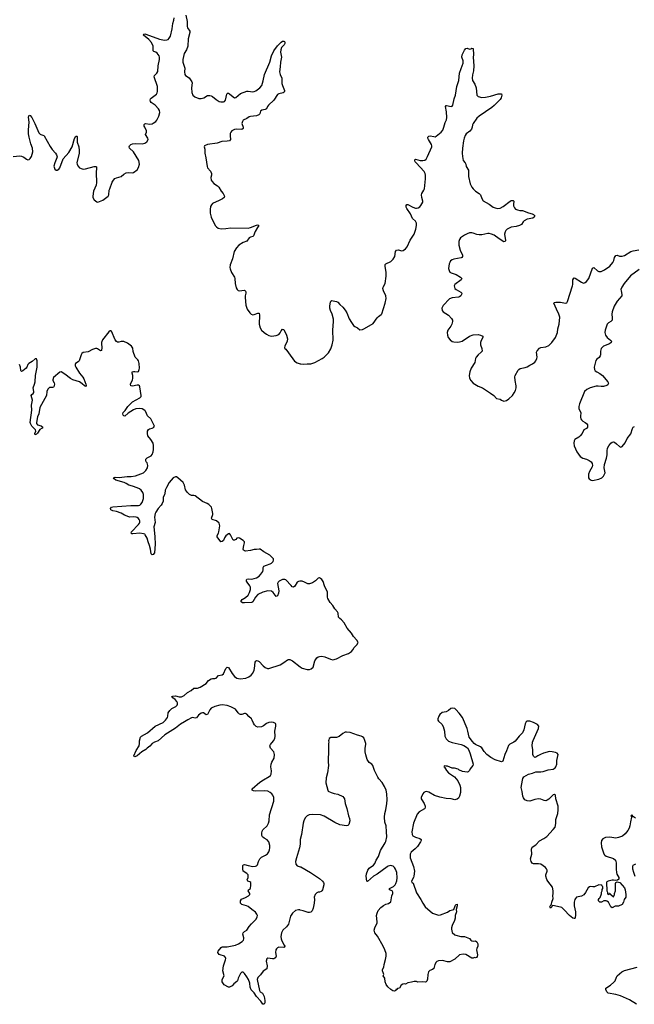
# Model space of a CAD drawing. Header units: inches. Extents: x 1933542 to 2138349, y 524876 to 666658.
# Tile 26 of 81: x 1985438 to 1995429, y 591707 to 607719. Entities that reach past the tile are written whole.
import ezdxf

# ---------------------------------------------------------------- set-up
doc = ezdxf.new("R2010")
doc.units = ezdxf.units.IN
doc.header["$MEASUREMENT"] = 0
for name, color, linetype in [('B9589', 7, 'Continuous'), ('B9599', 7, 'Continuous'), ('B9680', 7, 'Continuous'), ('B9690', 7, 'Continuous')]:
    doc.layers.add(name, color=color, linetype=linetype)

msp = doc.modelspace()

# ---------------------------------------------------------------- linework, layer by layer
at = {"layer": 'B9589', "color": 6, "elevation": 300}
for points in [[(1987791, 600000), (1987772, 599950), (1987768, 599890), (1987757, 599850), (1987738, 599822), (1987690, 599771), (1987649, 599710), (1987641, 599690), (1987629, 599630), (1987640, 599540), (1987619, 599470), (1987627, 599370), (1987637, 599310), (1987642, 599190), (1987627, 599050), (1987610, 599024), (1987590, 599018), (1987574, 599034), (1987564, 599110), (1987551, 599170), (1987528, 599228), (1987511, 599290), (1987480, 599340), (1987470, 599350), (1987450, 599358), (1987390, 599368), (1987277, 599357), (1987260, 599360), (1987248, 599368), (1987255, 599390), (1987370, 599507), (1987386, 599530), (1987391, 599550), (1987390, 599570), (1987382, 599590), (1987370, 599605), (1987350, 599621), (1987330, 599630), (1987290, 599634), (1987230, 599629), (1987210, 599633), (1987143, 599663), (1987090, 599694), (1987010, 599719), (1986951, 599731), (1986922, 599750), (1986917, 599770), (1986931, 599790), (1986950, 599799), (1987244, 599816), (1987370, 599818), (1987390, 599826), (1987410, 599842), (1987430, 599870), (1987450, 599930), (1987451, 599990), (1987449, 600000)], [(1990000, 598589), (1989990, 598590), (1989970, 598584), (1989950, 598570), (1989912, 598508), (1989890, 598493), (1989870, 598498), (1989850, 598516), (1989767, 598607), (1989750, 598617), (1989710, 598615), (1989657, 598590), (1989639, 598570), (1989631, 598550), (1989653, 598430), (1989648, 598392), (1989630, 598347), (1989610, 598337), (1989561, 598401), (1989530, 598426), (1989470, 598431), (1989390, 598410), (1989310, 598369), (1989273, 598330), (1989230, 598251), (1989210, 598239), (1989093, 598233), (1989058, 598238), (1989038, 598250), (1989040, 598270), (1989056, 598290), (1989110, 598322), (1989150, 598361), (1989175, 598405), (1989189, 598450), (1989188, 598488), (1989181, 598510), (1989135, 598570), (1989126, 598590), (1989124, 598610), (1989130, 598620), (1989150, 598624), (1989210, 598623), (1989248, 598630), (1989290, 598643), (1989332, 598668), (1989360, 598700), (1989393, 598747), (1989398, 598770), (1989397, 598810), (1989405, 598830), (1989448, 598850), (1989510, 598868), (1989530, 598879), (1989560, 598910), (1989566, 598930), (1989562, 598950), (1989502, 599010), (1989406, 599066), (1989350, 599106), (1989330, 599109), (1989290, 599101), (1989250, 599105), (1989190, 599088), (1989110, 599076), (1989090, 599080), (1989078, 599090), (1989070, 599110), (1989080, 599170), (1989093, 599210), (1989090, 599230), (1989070, 599251), (1989010, 599286), (1988990, 599292), (1988970, 599285), (1988950, 599264), (1988930, 599253), (1988910, 599256), (1988895, 599275), (1988864, 599344), (1988850, 599364), (1988830, 599358), (1988790, 599324), (1988770, 599294), (1988749, 599250), (1988730, 599233), (1988709, 599230), (1988650, 599310), (1988647, 599330), (1988670, 599370), (1988676, 599390), (1988690, 599490), (1988689, 599510), (1988680, 599530), (1988637, 599570), (1988569, 599589), (1988554, 599610), (1988578, 599670), (1988578, 599690), (1988563, 599770), (1988554, 599790), (1988513, 599833), (1988485, 599850), (1988410, 599881), (1988290, 599975), (1988270, 599982), (1988230, 599983), (1988210, 599993), (1988201, 600000)], [(1990000, 593239), (1989990, 593241), (1989970, 593241), (1989923, 593230), (1989872, 593188), (1989841, 593139), (1989809, 593010), (1989776, 592964), (1989715, 592910), (1989692, 592868), (1989684, 592810), (1989687, 592770), (1989698, 592738), (1989739, 592670), (1989747, 592650), (1989743, 592637), (1989730, 592630), (1989650, 592634), (1989630, 592626), (1989614, 592610), (1989603, 592590), (1989599, 592550), (1989608, 592490), (1989595, 592465), (1989585, 592455), (1989570, 592447), (1989550, 592445), (1989470, 592456), (1989454, 592446), (1989445, 592410), (1989460, 592330), (1989455, 592285), (1989396, 592244), (1989354, 592186), (1989310, 592143), (1989299, 592110), (1989335, 591930), (1989350, 591911), (1989388, 591888), (1989410, 591831), (1989423, 591770), (1989421, 591730), (1989411, 591709), (1989390, 591709), (1989360, 591760), (1989290, 591836), (1989251, 591891), (1989203, 591943), (1989186, 591986), (1989179, 592050), (1989156, 592110), (1989130, 592155), (1989090, 592209), (1989070, 592229), (1989050, 592229), (1989030, 592209), (1988991, 592130), (1988979, 592090), (1988970, 592075), (1988918, 592042), (1988890, 592009), (1988850, 591988), (1988832, 591988), (1988763, 592023), (1988729, 592070), (1988729, 592109), (1988761, 592170), (1988743, 592250), (1988749, 592331), (1988786, 592430), (1988789, 592450), (1988785, 592470), (1988767, 592487), (1988695, 592510), (1988679, 592519), (1988659, 592550), (1988664, 592570), (1988712, 592628), (1988730, 592641), (1988810, 592642), (1988949, 592670), (1988996, 592690), (1989054, 592726), (1989076, 592750), (1989081, 592770), (1989081, 592790), (1989067, 592850), (1989072, 592870), (1989090, 592888), (1989130, 592914), (1989168, 592972), (1989205, 593015), (1989282, 593090), (1989301, 593130), (1989304, 593150), (1989295, 593175), (1989270, 593203), (1989213, 593250), (1989150, 593296), (1989127, 593307), (1989050, 593328), (1989028, 593350), (1989025, 593370), (1989027, 593390), (1989045, 593415), (1989110, 593442), (1989159, 593470), (1989181, 593490), (1989178, 593510), (1989155, 593550), (1989156, 593564), (1989159, 593570), (1989192, 593590), (1989197, 593643), (1989194, 593690), (1989180, 593700), (1989149, 593710), (1989135, 593730), (1989151, 593770), (1989150, 593810), (1989130, 593836), (1989073, 593873), (1989065, 593910), (1989063, 593957), (1989070, 593977), (1989090, 593979), (1989150, 593962), (1989228, 593948), (1989270, 593952), (1989290, 593961), (1989303, 593977), (1989318, 594030), (1989341, 594070), (1989370, 594098), (1989432, 594130), (1989466, 594154), (1989490, 594184), (1989501, 594219), (1989506, 594250), (1989504, 594290), (1989489, 594350), (1989463, 594383), (1989410, 594411), (1989388, 594428), (1989376, 594450), (1989372, 594490), (1989378, 594522), (1989390, 594546), (1989461, 594610), (1989482, 594650), (1989492, 594690), (1989500, 594790), (1989569, 595010), (1989572, 595032), (1989570, 595070), (1989553, 595110), (1989535, 595130), (1989510, 595151), (1989471, 595171), (1989410, 595180), (1989270, 595173), (1989240, 595180), (1989218, 595190), (1989215, 595210), (1989340, 595320), (1989401, 595359), (1989495, 595410), (1989517, 595430), (1989528, 595450), (1989534, 595506), (1989523, 595570), (1989524, 595610), (1989536, 595644), (1989573, 595710), (1989580, 595770), (1989568, 595810), (1989514, 595874), (1989507, 595910), (1989515, 595930), (1989566, 595990), (1989588, 596030), (1989593, 596070), (1989584, 596150), (1989601, 596230), (1989601, 596261), (1989594, 596274), (1989562, 596290), (1989530, 596294), (1989490, 596291), (1989450, 596275), (1989403, 596237), (1989370, 596218), (1989310, 596213), (1989284, 596224), (1989255, 596250), (1989237, 596277), (1989220, 596330), (1989209, 596349), (1989165, 596385), (1989130, 596427), (1989110, 596435), (1989090, 596434), (1989050, 596421), (1989030, 596419), (1989010, 596426), (1988990, 596445), (1988945, 596505), (1988870, 596547), (1988810, 596566), (1988730, 596575), (1988690, 596574), (1988609, 596550), (1988550, 596520), (1988527, 596493), (1988510, 596450), (1988490, 596420), (1988470, 596416), (1988425, 596445), (1988410, 596447), (1988390, 596442), (1988346, 596410), (1988310, 596365), (1988290, 596360), (1988250, 596369), (1988230, 596363), (1988170, 596335), (1988119, 596301), (1988050, 596264), (1987970, 596200), (1987795, 596090), (1987690, 595992), (1987630, 595971), (1987593, 595950), (1987553, 595907), (1987508, 595872), (1987490, 595850), (1987425, 595815), (1987350, 595750), (1987309, 595729), (1987298, 595738), (1987293, 595750), (1987330, 595832), (1987378, 595910), (1987385, 595950), (1987386, 595994), (1987400, 596050), (1987416, 596070), (1987518, 596122), (1987640, 596230), (1987770, 596288), (1987811, 596329), (1987839, 596370), (1987846, 596390), (1987853, 596447), (1987877, 596483), (1987910, 596516), (1987977, 596550), (1987997, 596570), (1988005, 596590), (1988003, 596610), (1987993, 596633), (1987964, 596664), (1987925, 596690), (1987914, 596710), (1987930, 596720), (1987970, 596724), (1988030, 596708), (1988070, 596707), (1988110, 596731), (1988165, 596775), (1988225, 596810), (1988270, 596850), (1988330, 596847), (1988370, 596862), (1988470, 596926), (1988506, 596970), (1988550, 596998), (1988570, 597004), (1988610, 597003), (1988630, 597010), (1988670, 597053), (1988730, 597063), (1988750, 597083), (1988790, 597170), (1988810, 597190), (1988830, 597182), (1988890, 597087), (1988930, 597035), (1988970, 597009), (1989021, 597001), (1989112, 597008), (1989161, 597030), (1989201, 597059), (1989226, 597094), (1989250, 597142), (1989257, 597170), (1989267, 597270), (1989275, 597285), (1989290, 597297), (1989310, 597293), (1989330, 597282), (1989396, 597210), (1989430, 597183), (1989469, 597169), (1989490, 597169), (1989670, 597225), (1989730, 597264), (1989790, 597310), (1989810, 597316), (1989830, 597314), (1989872, 597292), (1990000, 597197)], [(1990000, 594387), (1989996, 594370), (1989995, 594310), (1989987, 594250), (1989936, 594090), (1989921, 594030), (1989927, 593987), (1989950, 593960), (1990000, 593944)]]:
    msp.add_lwpolyline(points, dxfattribs=at)
at = {"layer": 'B9599', "color": 6, "elevation": 300}
for points in [[(1990000, 597197), (1990030, 597174), (1990110, 597150), (1990147, 597153), (1990177, 597163), (1990210, 597190), (1990238, 597290), (1990270, 597339), (1990290, 597356), (1990310, 597365), (1990350, 597369), (1990396, 597356), (1990490, 597319), (1990529, 597311), (1990590, 597324), (1990690, 597378), (1990786, 597414), (1990830, 597442), (1990855, 597470), (1990876, 597510), (1990920, 597550), (1990938, 597590), (1990921, 597630), (1990866, 597686), (1990830, 597744), (1990762, 597822), (1990714, 597910), (1990670, 597959), (1990641, 597981), (1990622, 598002), (1990614, 598070), (1990605, 598090), (1990560, 598140), (1990530, 598192), (1990483, 598243), (1990446, 598306), (1990441, 598330), (1990442, 598410), (1990395, 598510), (1990370, 598580), (1990350, 598615), (1990330, 598634), (1990310, 598642), (1990290, 598637), (1990245, 598595), (1990198, 598562), (1990150, 598542), (1990123, 598543), (1990070, 598574), (1990030, 598588), (1990000, 598589)], [(1995450, 594733), (1995415, 594755), (1995390, 594786), (1995374, 594770), (1995382, 594762), (1995385, 594750), (1995365, 594675), (1995358, 594610), (1995345, 594570), (1995326, 594534), (1995281, 594479), (1995238, 594442), (1995170, 594418), (1995130, 594411), (1995030, 594423), (1994963, 594417), (1994920, 594400), (1994897, 594370), (1994893, 594330), (1994897, 594270), (1994929, 594170), (1994942, 594142), (1994951, 594130), (1994970, 594118), (1995090, 594077), (1995122, 594050), (1995135, 594010), (1995137, 593990), (1995134, 593906), (1995138, 593850), (1995145, 593825), (1995178, 593770), (1995176, 593744), (1995155, 593725), (1995130, 593721), (1995090, 593726), (1995070, 593723), (1995002, 593710), (1994983, 593697), (1994978, 593690), (1994982, 593550), (1994994, 593530), (1994994, 593510), (1994998, 593498), (1995010, 593494), (1995022, 593498), (1995027, 593513), (1995033, 593513), (1995038, 593498), (1995050, 593494), (1995090, 593454), (1995108, 593490), (1995109, 593511), (1995122, 593550), (1995124, 593670), (1995129, 593690), (1995150, 593696), (1995192, 593690), (1995270, 593602), (1995283, 593570), (1995293, 593493), (1995290, 593448), (1995262, 593410), (1995256, 593370), (1995231, 593330), (1995170, 593302), (1995120, 593300), (1995070, 593278), (1995049, 593290), (1995009, 593369), (1994983, 593383), (1994970, 593389), (1994932, 593388), (1994894, 593370), (1994868, 593370), (1994849, 593390), (1994848, 593410), (1994858, 593430), (1994874, 593446), (1994895, 593505), (1994898, 593530), (1994908, 593552), (1994909, 593571), (1994918, 593590), (1994918, 593618), (1994906, 593630), (1994902, 593642), (1994852, 593652), (1994784, 593616), (1994755, 593615), (1994716, 593624), (1994701, 593619), (1994679, 593601), (1994637, 593523), (1994610, 593486), (1994570, 593466), (1994492, 593448), (1994473, 593430), (1994460, 593410), (1994450, 593370), (1994452, 593310), (1994471, 593211), (1994474, 593166), (1994470, 593110), (1994458, 593102), (1994450, 593100), (1994430, 593110), (1994376, 593150), (1994290, 593245), (1994250, 593279), (1994230, 593288), (1994105, 593315), (1994091, 593309), (1994086, 593290), (1994068, 593270), (1994057, 593290), (1994070, 593325), (1994075, 593325), (1994083, 593337), (1994089, 593369), (1994112, 593430), (1994106, 593470), (1994112, 593510), (1994112, 593552), (1994097, 593610), (1994025, 593710), (1994010, 593738), (1993993, 593790), (1993993, 593810), (1994013, 593870), (1994012, 593890), (1994004, 593910), (1993987, 593930), (1993950, 593961), (1993910, 593984), (1993870, 593993), (1993793, 593993), (1993770, 594003), (1993750, 594030), (1993742, 594070), (1993761, 594150), (1993759, 594230), (1993770, 594264), (1993830, 594298), (1993890, 594366), (1993959, 594401), (1994010, 594436), (1994113, 594550), (1994141, 594590), (1994154, 594646), (1994156, 594710), (1994184, 594810), (1994194, 594870), (1994190, 594930), (1994154, 595046), (1994150, 595106), (1994130, 595119), (1994110, 595113), (1994039, 595041), (1994015, 595025), (1993990, 595018), (1993963, 595023), (1993910, 595045), (1993870, 595050), (1993810, 595039), (1993730, 595010), (1993690, 595014), (1993652, 595030), (1993626, 595066), (1993618, 595090), (1993608, 595170), (1993588, 595230), (1993610, 595350), (1993619, 595381), (1993636, 595404), (1993670, 595428), (1993710, 595448), (1993777, 595463), (1993830, 595485), (1993910, 595486), (1993950, 595492), (1994030, 595518), (1994110, 595532), (1994142, 595550), (1994156, 595570), (1994170, 595610), (1994168, 595672), (1994191, 595770), (1994176, 595790), (1994150, 595802), (1994094, 595814), (1994050, 595817), (1993951, 595789), (1993907, 595770), (1993863, 595750), (1993830, 595724), (1993810, 595719), (1993799, 595730), (1993790, 595742), (1993782, 595770), (1993780, 595850), (1993771, 595910), (1993777, 595970), (1993785, 595995), (1993870, 596190), (1993875, 596230), (1993856, 596256), (1993790, 596290), (1993730, 596310), (1993707, 596313), (1993690, 596313), (1993670, 596299), (1993654, 596266), (1993632, 596170), (1993610, 596121), (1993590, 596098), (1993555, 596070), (1993490, 595984), (1993471, 595969), (1993404, 595936), (1993385, 595915), (1993354, 595830), (1993325, 595770), (1993290, 595659), (1993270, 595652), (1993170, 595685), (1993099, 595719), (1993030, 595770), (1992990, 595818), (1992950, 595878), (1992930, 595894), (1992850, 595934), (1992828, 595948), (1992799, 595979), (1992744, 596050), (1992723, 596150), (1992710, 596190), (1992637, 596370), (1992584, 596444), (1992530, 596502), (1992510, 596515), (1992470, 596524), (1992445, 596515), (1992410, 596485), (1992370, 596461), (1992307, 596453), (1992270, 596417), (1992254, 596390), (1992238, 596350), (1992237, 596330), (1992247, 596310), (1992300, 596260), (1992324, 596224), (1992342, 596150), (1992349, 596070), (1992370, 596024), (1992410, 595985), (1992470, 595966), (1992613, 595933), (1992656, 595916), (1992716, 595876), (1992739, 595839), (1992761, 595781), (1992808, 595610), (1992804, 595590), (1992763, 595537), (1992750, 595509), (1992730, 595489), (1992710, 595483), (1992635, 595495), (1992579, 595519), (1992566, 595530), (1992507, 595547), (1992470, 595549), (1992390, 595578), (1992370, 595578), (1992350, 595586), (1992338, 595582), (1992334, 595570), (1992344, 595564), (1992378, 595510), (1992410, 595471), (1992504, 595404), (1992536, 595376), (1992560, 595340), (1992594, 595270), (1992605, 595230), (1992606, 595150), (1992589, 595090), (1992570, 595061), (1992550, 595045), (1992530, 595036), (1992510, 595034), (1992450, 595049), (1992370, 595055), (1992270, 595074), (1992182, 595102), (1992090, 595154), (1992050, 595167), (1992030, 595164), (1992010, 595153), (1991990, 595129), (1991966, 595070), (1991965, 595050), (1991973, 595030), (1992011, 594971), (1992029, 594930), (1992030, 594910), (1992024, 594890), (1992017, 594883), (1991930, 594836), (1991901, 594799), (1991840, 594650), (1991812, 594510), (1991818, 594470), (1991830, 594448), (1991870, 594425), (1991944, 594404), (1991966, 594386), (1991965, 594370), (1991956, 594350), (1991905, 594275), (1991866, 594234), (1991801, 594179), (1991784, 594150), (1991785, 594090), (1991838, 593950), (1991855, 593870), (1991848, 593790), (1991841, 593770), (1991807, 593707), (1991814, 593690), (1991835, 593675), (1991890, 593522), (1991958, 593410), (1991989, 593349), (1992032, 593290), (1992150, 593191), (1992230, 593161), (1992250, 593158), (1992277, 593163), (1992390, 593207), (1992430, 593230), (1992494, 593246), (1992515, 593310), (1992530, 593332), (1992550, 593334), (1992551, 593310), (1992532, 593250), (1992538, 593210), (1992516, 593150), (1992515, 593110), (1992507, 593070), (1992470, 592989), (1992459, 592950), (1992456, 592930), (1992470, 592872), (1992510, 592839), (1992530, 592831), (1992610, 592807), (1992670, 592807), (1992750, 592778), (1992771, 592750), (1992790, 592739), (1992810, 592735), (1992850, 592737), (1992870, 592725), (1992886, 592690), (1992886, 592670), (1992885, 592650), (1992868, 592612), (1992864, 592590), (1992879, 592510), (1992874, 592486), (1992862, 592470), (1992850, 592462), (1992830, 592468), (1992810, 592458), (1992790, 592455), (1992690, 592516), (1992650, 592524), (1992590, 592509), (1992510, 592440), (1992430, 592396), (1992390, 592398), (1992310, 592418), (1992247, 592413), (1992217, 592403), (1992206, 592394), (1992188, 592352), (1992170, 592290), (1992150, 592274), (1992105, 592255), (1992085, 592235), (1992073, 592190), (1992070, 592118), (1992057, 592083), (1992047, 592073), (1992030, 592069), (1991990, 592073), (1991910, 592069), (1991890, 592075), (1991850, 592076), (1991810, 592064), (1991750, 592054), (1991710, 592035), (1991690, 592042), (1991664, 592036), (1991642, 592018), (1991612, 591970), (1991578, 591962), (1991570, 591948), (1991554, 591946), (1991552, 591930), (1991530, 591922), (1991504, 591924), (1991490, 591938), (1991470, 591948), (1991424, 591990), (1991397, 592030), (1991381, 592070), (1991375, 592130), (1991349, 592169), (1991356, 592190), (1991353, 592210), (1991335, 592250), (1991338, 592270), (1991355, 592310), (1991364, 592356), (1991386, 592434), (1991396, 592490), (1991394, 592534), (1991376, 592590), (1991347, 592650), (1991255, 592815), (1991210, 592870), (1991200, 592910), (1991210, 592950), (1991247, 593030), (1991252, 593050), (1991239, 593150), (1991248, 593190), (1991268, 593232), (1991310, 593281), (1991350, 593315), (1991390, 593336), (1991436, 593344), (1991469, 593371), (1991489, 593469), (1991504, 593510), (1991504, 593530), (1991493, 593550), (1991449, 593570), (1991452, 593590), (1991515, 593625), (1991543, 593650), (1991554, 593670), (1991567, 593713), (1991574, 593766), (1991571, 593850), (1991550, 593905), (1991530, 593934), (1991510, 593952), (1991490, 593961), (1991470, 593962), (1991430, 593954), (1991410, 593943), (1991250, 593824), (1991191, 593790), (1991090, 593702), (1991082, 593710), (1991068, 593790), (1991075, 593830), (1991098, 593890), (1991121, 593919), (1991188, 593970), (1991210, 593998), (1991233, 594050), (1991270, 594110), (1991306, 594210), (1991380, 594330), (1991390, 594356), (1991404, 594430), (1991403, 594510), (1991393, 594610), (1991375, 594670), (1991368, 594752), (1991373, 594807), (1991390, 594871), (1991406, 594970), (1991411, 595031), (1991408, 595130), (1991394, 595190), (1991370, 595247), (1991330, 595312), (1991274, 595374), (1991259, 595399), (1991204, 595510), (1991180, 595590), (1991165, 595610), (1991120, 595640), (1991086, 595686), (1991063, 595763), (1991054, 595810), (1991056, 595870), (1991067, 595930), (1991065, 595950), (1991050, 595998), (1991030, 596040), (1991010, 596059), (1990990, 596067), (1990930, 596081), (1990810, 596125), (1990750, 596133), (1990730, 596130), (1990690, 596110), (1990630, 596060), (1990587, 596047), (1990496, 596044), (1990471, 596030), (1990461, 596010), (1990458, 595990), (1990461, 595970), (1990456, 595950), (1990459, 595790), (1990451, 595710), (1990451, 595650), (1990457, 595590), (1990441, 595470), (1990421, 595390), (1990415, 595310), (1990445, 595190), (1990455, 595175), (1990502, 595150), (1990550, 595135), (1990610, 595124), (1990690, 595084), (1990710, 595067), (1990717, 595050), (1990730, 594970), (1990757, 594890), (1990785, 594770), (1990799, 594730), (1990805, 594690), (1990790, 594630), (1990770, 594614), (1990750, 594610), (1990644, 594624), (1990561, 594661), (1990388, 594768), (1990330, 594787), (1990190, 594795), (1990145, 594790), (1990110, 594774), (1990079, 594741), (1990055, 594690), (1990046, 594650), (1990021, 594470), (1990000, 594387)], [(1990000, 593944), (1990010, 593941), (1990165, 593850), (1990310, 593754), (1990360, 593710), (1990375, 593690), (1990382, 593670), (1990382, 593650), (1990363, 593570), (1990351, 593550), (1990339, 593541), (1990310, 593529), (1990290, 593529), (1990270, 593521), (1990239, 593490), (1990227, 593450), (1990231, 593410), (1990227, 593350), (1990208, 593270), (1990190, 593229), (1990173, 593207), (1990150, 593200), (1990130, 593202), (1990047, 593227), (1990000, 593239)], [(1995446, 593786), (1995423, 593850), (1995407, 593907), (1995405, 593950), (1995412, 593968), (1995453, 593990)], [(1995467, 591707), (1995350, 591777), (1995206, 591846), (1995130, 591868), (1995007, 591887), (1994984, 591910), (1994968, 591950), (1994969, 591970), (1995041, 592019), (1995096, 592064), (1995117, 592090), (1995138, 592150), (1995150, 592170), (1995226, 592234), (1995270, 592256), (1995474, 592310)]]:
    msp.add_lwpolyline(points, dxfattribs=at)
at = {"layer": 'B9680', "color": 6, "elevation": 300}
for points in [[(1985330, 605492), (1985443, 605503), (1985470, 605501), (1985505, 605485), (1985550, 605449), (1985570, 605442), (1985590, 605446), (1985610, 605461), (1985630, 605496), (1985643, 605530), (1985651, 605570), (1985645, 605630), (1985620, 605700), (1985591, 605811), (1985582, 605862), (1985580, 605930), (1985590, 606050), (1985584, 606136), (1985592, 606168), (1985610, 606163), (1985634, 606130), (1985686, 606030), (1985750, 605881), (1985770, 605858), (1985784, 605850), (1985830, 605838), (1985838, 605830), (1985936, 605656), (1985968, 605608), (1986020, 605550), (1986039, 605519), (1986046, 605490), (1986043, 605470), (1986007, 605390), (1985995, 605335), (1986009, 605290), (1986030, 605270), (1986050, 605270), (1986077, 605290), (1986090, 605312), (1986146, 605454), (1986239, 605561), (1986290, 605650), (1986330, 605786), (1986350, 605826), (1986366, 605826), (1986370, 605822), (1986375, 605730), (1986397, 605650), (1986406, 605590), (1986403, 605550), (1986369, 605390), (1986370, 605368), (1986381, 605341), (1986410, 605310), (1986437, 605297), (1986470, 605290), (1986510, 605295), (1986650, 605334), (1986674, 605334), (1986685, 605325), (1986689, 605310), (1986679, 605230), (1986688, 605070), (1986680, 605030), (1986640, 604930), (1986625, 604850), (1986628, 604828), (1986650, 604790), (1986690, 604757), (1986710, 604750), (1986790, 604784), (1986874, 604850), (1986887, 604873), (1986895, 604945), (1986902, 604970), (1986944, 605076), (1986965, 605110), (1986986, 605134), (1987010, 605146), (1987090, 605169), (1987130, 605205), (1987170, 605227), (1987210, 605233), (1987270, 605229), (1987288, 605232), (1987350, 605276), (1987370, 605315), (1987384, 605370), (1987377, 605430), (1987288, 605570), (1987225, 605630), (1987216, 605650), (1987221, 605670), (1987245, 605690), (1987270, 605699), (1987325, 605705), (1987430, 605702), (1987470, 605710), (1987507, 605733), (1987527, 605770), (1987520, 605790), (1987484, 605850), (1987500, 605890), (1987502, 605910), (1987470, 605970), (1987464, 605990), (1987464, 606016), (1987472, 606028), (1987488, 606032), (1987550, 606020), (1987590, 606026), (1987610, 606035), (1987650, 606063), (1987670, 606086), (1987702, 606150), (1987714, 606210), (1987710, 606240), (1987697, 606270), (1987642, 606330), (1987575, 606375), (1987563, 606390), (1987557, 606410), (1987562, 606430), (1987576, 606444), (1987640, 606490), (1987660, 606510), (1987674, 606530), (1987680, 606550), (1987678, 606630), (1987626, 606790), (1987630, 606813), (1987669, 606851), (1987683, 606877), (1987690, 606970), (1987709, 607070), (1987711, 607110), (1987706, 607130), (1987675, 607175), (1987653, 607190), (1987621, 607201), (1987606, 607210), (1987607, 607290), (1987581, 607350), (1987537, 607397), (1987451, 607470), (1987458, 607482), (1987470, 607487), (1987490, 607484), (1987710, 607402), (1987790, 607388), (1987830, 607390), (1987850, 607398), (1987870, 607416), (1987889, 607450), (1987915, 607570), (1987925, 607655), (1987946, 607714), (1987952, 607748)], [(1988138, 607790), (1988163, 607690), (1988161, 607610), (1988168, 607588), (1988204, 607530), (1988205, 607510), (1988177, 607410), (1988173, 607290), (1988151, 607230), (1988110, 607168), (1988092, 607070), (1988091, 607030), (1988123, 606930), (1988116, 606870), (1988122, 606830), (1988134, 606810), (1988192, 606772), (1988238, 606710), (1988243, 606690), (1988232, 606610), (1988234, 606534), (1988252, 606492), (1988283, 606463), (1988350, 606439), (1988390, 606437), (1988430, 606448), (1988490, 606484), (1988530, 606485), (1988550, 606480), (1988570, 606468), (1988630, 606420), (1988680, 606390), (1988710, 606383), (1988750, 606382), (1988770, 606390), (1988786, 606410), (1988805, 606510), (1988810, 606520), (1988817, 606523), (1988830, 606525), (1988850, 606513), (1988910, 606462), (1988930, 606450), (1988950, 606454), (1989030, 606520), (1989130, 606556), (1989150, 606558), (1989230, 606548), (1989250, 606551), (1989276, 606564), (1989341, 606610), (1989372, 606650), (1989395, 606725), (1989420, 606830), (1989502, 607030), (1989533, 607130), (1989570, 607213), (1989630, 607296), (1989690, 607356), (1989710, 607368), (1989730, 607371), (1989744, 607364), (1989750, 607352), (1989747, 607330), (1989736, 607310), (1989695, 607265), (1989681, 607230), (1989678, 607190), (1989696, 607110), (1989680, 607030), (1989675, 606950), (1989659, 606870), (1989671, 606830), (1989700, 606770), (1989700, 606680), (1989709, 606649), (1989742, 606570), (1989742, 606550), (1989737, 606543), (1989721, 606530), (1989650, 606515), (1989630, 606502), (1989567, 606413), (1989482, 606330), (1989467, 606310), (1989448, 606270), (1989430, 606256), (1989375, 606245), (1989354, 606230), (1989341, 606190), (1989328, 606170), (1989290, 606157), (1989190, 606147), (1989170, 606140), (1989130, 606113), (1989073, 606087), (1989059, 606061), (1989052, 606030), (1989069, 605970), (1989070, 605948), (1989047, 605933), (1988970, 605937), (1988930, 605932), (1988886, 605910), (1988869, 605891), (1988861, 605870), (1988859, 605830), (1988867, 605770), (1988849, 605751), (1988810, 605742), (1988723, 605737), (1988648, 605712), (1988489, 605690), (1988443, 605670), (1988437, 605650), (1988450, 605616), (1988449, 605550), (1988465, 605470), (1988484, 605330), (1988493, 605310), (1988538, 605258), (1988557, 605217), (1988557, 605190), (1988547, 605150), (1988552, 605110), (1988566, 605086), (1988594, 605054), (1988655, 605015), (1988676, 604996), (1988713, 604933), (1988747, 604890), (1988766, 604850), (1988761, 604830), (1988734, 604806), (1988682, 604778), (1988571, 604729), (1988554, 604710), (1988539, 604681), (1988533, 604630), (1988537, 604570), (1988549, 604510), (1988618, 604370), (1988635, 604350), (1988667, 604327), (1988716, 604316), (1988790, 604321), (1988870, 604335), (1989150, 604330), (1989190, 604338), (1989290, 604380), (1989310, 604382), (1989328, 604370), (1989303, 604337), (1989265, 604275), (1989238, 604202), (1989228, 604192), (1989190, 604185), (1989170, 604174), (1989130, 604119), (1989070, 604094), (1989002, 604050), (1988963, 604010), (1988927, 603950), (1988900, 603830), (1988862, 603730), (1988855, 603690), (1988858, 603670), (1988879, 603610), (1988932, 603530), (1988937, 603510), (1988939, 603430), (1988957, 603357), (1988974, 603330), (1988990, 603317), (1989006, 603310), (1989090, 603318), (1989110, 603305), (1989117, 603290), (1989116, 603270), (1989104, 603230), (1989102, 603202), (1989115, 603075), (1989138, 603010), (1989179, 602950), (1989202, 602930), (1989230, 602919), (1989250, 602922), (1989310, 602949), (1989330, 602949), (1989336, 602916), (1989331, 602770), (1989347, 602707), (1989370, 602671), (1989410, 602632), (1989450, 602603), (1989490, 602581), (1989530, 602570), (1989610, 602584), (1989650, 602602), (1989674, 602626), (1989690, 602661), (1989710, 602688), (1989730, 602679), (1989775, 602590), (1989789, 602530), (1989786, 602490), (1989748, 602408), (1989745, 602390), (1989750, 602372), (1989763, 602363), (1989810, 602301), (1989905, 602165), (1989950, 602138), (1990000, 602125)], [(1987449, 600000), (1987441, 600030), (1987414, 600070), (1987385, 600090), (1987350, 600106), (1987270, 600135), (1987210, 600150), (1987170, 600178), (1987135, 600195), (1987000, 600230), (1986974, 600250), (1986965, 600270), (1986990, 600279), (1987056, 600276), (1987188, 600288), (1987252, 600288), (1987321, 600299), (1987450, 600351), (1987490, 600386), (1987514, 600430), (1987521, 600470), (1987510, 600510), (1987495, 600530), (1987488, 600548), (1987490, 600570), (1987510, 600595), (1987573, 600627), (1987592, 600648), (1987609, 600690), (1987614, 600730), (1987614, 600794), (1987608, 600830), (1987572, 600890), (1987520, 600950), (1987514, 600990), (1987518, 601030), (1987530, 601055), (1987550, 601066), (1987590, 601074), (1987614, 601086), (1987620, 601090), (1987627, 601110), (1987570, 601227), (1987515, 601275), (1987482, 601350), (1987470, 601365), (1987430, 601391), (1987390, 601397), (1987326, 601390), (1987288, 601372), (1987202, 601318), (1987150, 601269), (1987130, 601279), (1987123, 601290), (1987115, 601310), (1987121, 601330), (1987155, 601365), (1987194, 601426), (1987223, 601457), (1987274, 601506), (1987393, 601567), (1987412, 601590), (1987413, 601610), (1987393, 601750), (1987385, 601765), (1987370, 601775), (1987350, 601774), (1987270, 601757), (1987246, 601766), (1987238, 601790), (1987244, 601810), (1987270, 601855), (1987280, 601890), (1987278, 601930), (1987265, 601970), (1987268, 601990), (1987290, 601999), (1987310, 602000), (1987350, 601991), (1987370, 602000), (1987382, 602030), (1987384, 602050), (1987381, 602130), (1987370, 602170), (1987358, 602190), (1987313, 602233), (1987283, 602323), (1987275, 602375), (1987254, 602410), (1987190, 602459), (1987130, 602486), (1987090, 602487), (1987050, 602473), (1987030, 602473), (1987010, 602484), (1986992, 602512), (1986931, 602651), (1986918, 602658), (1986910, 602660), (1986890, 602644), (1986787, 602513), (1986770, 602471), (1986767, 602450), (1986775, 602390), (1986770, 602341), (1986750, 602334), (1986705, 602365), (1986690, 602371), (1986670, 602371), (1986623, 602357), (1986550, 602319), (1986470, 602305), (1986449, 602290), (1986435, 602270), (1986403, 602170), (1986390, 602157), (1986345, 602130), (1986338, 602110), (1986340, 602090), (1986349, 602070), (1986410, 601969), (1986465, 601905), (1986480, 601880), (1986514, 601790), (1986517, 601770), (1986510, 601753), (1986490, 601762), (1986455, 601795), (1986410, 601827), (1986304, 601864), (1986266, 601886), (1986170, 601956), (1986110, 601990), (1986090, 601985), (1985990, 601899), (1985978, 601862), (1985978, 601850), (1985996, 601816), (1986002, 601790), (1986001, 601770), (1985994, 601750), (1985990, 601744), (1985970, 601738), (1985925, 601735), (1985910, 601727), (1985896, 601710), (1985879, 601670), (1985873, 601610), (1985768, 601410), (1985748, 601310), (1985730, 601262), (1985711, 601170), (1985714, 601150), (1985730, 601131), (1985790, 601113), (1985813, 601090), (1985803, 601077), (1985763, 601057), (1985730, 600997), (1985710, 600977), (1985689, 600970), (1985686, 600990), (1985698, 601030), (1985693, 601050), (1985634, 601110), (1985613, 601150), (1985609, 601171), (1985633, 601370), (1985632, 601450), (1985646, 601530), (1985623, 601610), (1985635, 601625), (1985659, 601641), (1985666, 601654), (1985667, 601670), (1985655, 601730), (1985680, 601790), (1985690, 601830), (1985697, 601930), (1985720, 602070), (1985722, 602170), (1985718, 602190), (1985710, 602203), (1985690, 602205), (1985639, 602161), (1985589, 602130), (1985570, 602110), (1985554, 602070), (1985541, 602050), (1985490, 602007), (1985470, 601997), (1985462, 602002), (1985455, 602015), (1985451, 602070), (1985436, 602110)], [(1988201, 600000), (1988168, 600028), (1988135, 600075), (1988117, 600150), (1988097, 600190), (1988010, 600270), (1987990, 600284), (1987970, 600286), (1987931, 600269), (1987868, 600190), (1987823, 600110), (1987805, 600070), (1987795, 600010), (1987791, 600000)]]:
    msp.add_lwpolyline(points, dxfattribs=at)
at = {"layer": 'B9690', "color": 6, "elevation": 300}
for points in [[(1990000, 602125), (1990010, 602122), (1990050, 602118), (1990110, 602124), (1990170, 602124), (1990237, 602143), (1990353, 602207), (1990388, 602232), (1990458, 602302), (1990495, 602365), (1990519, 602430), (1990532, 602508), (1990527, 602670), (1990540, 602810), (1990537, 602850), (1990517, 602930), (1990490, 602992), (1990480, 603030), (1990479, 603061), (1990488, 603130), (1990497, 603143), (1990510, 603150), (1990532, 603148), (1990590, 603136), (1990610, 603126), (1990645, 603085), (1990690, 603045), (1990730, 602996), (1990757, 602950), (1990796, 602856), (1990830, 602797), (1990867, 602747), (1990887, 602727), (1990930, 602708), (1990970, 602673), (1991010, 602682), (1991043, 602697), (1991184, 602776), (1991250, 602870), (1991270, 602890), (1991317, 602923), (1991325, 602935), (1991381, 603110), (1991393, 603187), (1991389, 603230), (1991350, 603312), (1991341, 603350), (1991347, 603370), (1991377, 603430), (1991394, 603550), (1991397, 603610), (1991379, 603710), (1991381, 603739), (1991390, 603750), (1991471, 603789), (1991510, 603822), (1991534, 603870), (1991548, 603950), (1991564, 603970), (1991590, 603974), (1991650, 603961), (1991674, 603966), (1991710, 603992), (1991735, 604025), (1991785, 604135), (1991853, 604230), (1991877, 604310), (1991887, 604373), (1991887, 604410), (1991870, 604440), (1991826, 604486), (1991790, 604564), (1991730, 604650), (1991722, 604670), (1991721, 604699), (1991730, 604715), (1991750, 604715), (1991830, 604668), (1991870, 604654), (1991890, 604652), (1991918, 604662), (1991942, 604678), (1991961, 604699), (1991990, 604750), (1991992, 604770), (1991973, 604830), (1991969, 604870), (1991973, 604890), (1992010, 604945), (1992019, 604970), (1992036, 605130), (1992037, 605190), (1992030, 605216), (1992011, 605250), (1991883, 605390), (1991869, 605410), (1991860, 605430), (1991861, 605439), (1991870, 605450), (1991950, 605431), (1991993, 605427), (1992026, 605434), (1992044, 605450), (1992070, 605495), (1992138, 605650), (1992139, 605670), (1992134, 605690), (1992082, 605770), (1992074, 605790), (1992073, 605810), (1992090, 605827), (1992110, 605830), (1992170, 605817), (1992190, 605816), (1992210, 605823), (1992290, 605888), (1992316, 605924), (1992335, 605970), (1992352, 606048), (1992374, 606090), (1992384, 606130), (1992379, 606219), (1992362, 606310), (1992370, 606321), (1992378, 606322), (1992450, 606306), (1992470, 606313), (1992480, 606330), (1992502, 606430), (1992522, 606490), (1992546, 606630), (1992579, 606730), (1992585, 606850), (1992617, 606923), (1992647, 607010), (1992647, 607050), (1992627, 607110), (1992632, 607150), (1992670, 607225), (1992690, 607250), (1992710, 607255), (1992750, 607241), (1992770, 607245), (1992790, 607256), (1992810, 607251), (1992813, 607150), (1992810, 607110), (1992819, 606970), (1992813, 606890), (1992797, 606823), (1992792, 606768), (1992800, 606730), (1992836, 606670), (1992859, 606610), (1992870, 606490), (1992890, 606469), (1992950, 606455), (1993010, 606461), (1993090, 606477), (1993214, 606514), (1993256, 606516), (1993270, 606512), (1993276, 606490), (1993267, 606450), (1993250, 606419), (1993150, 606321), (1993111, 606289), (1992908, 606152), (1992870, 606118), (1992809, 606030), (1992801, 606010), (1992796, 605970), (1992781, 605939), (1992754, 605906), (1992698, 605862), (1992682, 605838), (1992662, 605790), (1992651, 605750), (1992639, 605630), (1992633, 605550), (1992636, 605496), (1992650, 605430), (1992679, 605390), (1992688, 605370), (1992696, 605330), (1992733, 605270), (1992733, 605170), (1992761, 605050), (1992790, 604993), (1992808, 604968), (1992850, 604930), (1992910, 604892), (1992930, 604870), (1992952, 604810), (1992975, 604775), (1993070, 604719), (1993136, 604670), (1993170, 604657), (1993210, 604649), (1993250, 604655), (1993300, 604680), (1993410, 604767), (1993430, 604777), (1993458, 604778), (1993470, 604770), (1993463, 604717), (1993466, 604690), (1993480, 604660), (1993500, 604640), (1993530, 604625), (1993570, 604614), (1993610, 604614), (1993710, 604576), (1993770, 604562), (1993791, 604550), (1993811, 604530), (1993803, 604510), (1993779, 604490), (1993690, 604473), (1993637, 604450), (1993620, 604430), (1993598, 604390), (1993564, 604370), (1993510, 604354), (1993430, 604345), (1993363, 604310), (1993343, 604290), (1993331, 604270), (1993321, 604230), (1993334, 604130), (1993330, 604110), (1993310, 604108), (1993230, 604156), (1993150, 604217), (1993110, 604233), (1993070, 604243), (1993050, 604243), (1992950, 604220), (1992910, 604218), (1992870, 604225), (1992809, 604250), (1992790, 604254), (1992750, 604252), (1992710, 604238), (1992670, 604215), (1992606, 604170), (1992590, 604145), (1992577, 604110), (1992575, 604050), (1992601, 603970), (1992635, 603890), (1992638, 603870), (1992627, 603853), (1992614, 603846), (1992498, 603822), (1992468, 603812), (1992444, 603796), (1992428, 603772), (1992420, 603750), (1992411, 603671), (1992418, 603638), (1992433, 603613), (1992450, 603604), (1992535, 603575), (1992604, 603530), (1992623, 603510), (1992617, 603490), (1992595, 603470), (1992533, 603430), (1992513, 603410), (1992503, 603390), (1992504, 603370), (1992514, 603350), (1992536, 603330), (1992609, 603289), (1992623, 603270), (1992622, 603250), (1992610, 603228), (1992590, 603212), (1992570, 603204), (1992466, 603194), (1992423, 603177), (1992322, 603070), (1992302, 603030), (1992307, 602990), (1992321, 602970), (1992410, 602912), (1992457, 602857), (1992472, 602830), (1992475, 602810), (1992465, 602770), (1992446, 602734), (1992400, 602670), (1992387, 602633), (1992391, 602590), (1992406, 602550), (1992435, 602515), (1992468, 602488), (1992498, 602478), (1992550, 602473), (1992590, 602479), (1992630, 602492), (1992749, 602571), (1992808, 602592), (1992890, 602601), (1992930, 602590), (1992967, 602570), (1992968, 602550), (1992938, 602502), (1992927, 602470), (1992929, 602430), (1992952, 602370), (1992954, 602330), (1992942, 602310), (1992892, 602270), (1992859, 602230), (1992850, 602210), (1992837, 602143), (1992778, 602050), (1992756, 601990), (1992746, 601930), (1992752, 601890), (1992773, 601850), (1992810, 601808), (1992890, 601758), (1992959, 601730), (1993090, 601647), (1993147, 601607), (1993190, 601559), (1993250, 601550), (1993270, 601532), (1993310, 601513), (1993350, 601527), (1993390, 601555), (1993447, 601610), (1993479, 601650), (1993499, 601690), (1993509, 601730), (1993510, 601766), (1993490, 601850), (1993488, 601910), (1993494, 601930), (1993540, 602020), (1993550, 602031), (1993573, 602047), (1993656, 602064), (1993690, 602076), (1993730, 602102), (1993777, 602123), (1993810, 602149), (1993828, 602172), (1993846, 602210), (1993848, 602232), (1993839, 602310), (1993850, 602336), (1993890, 602376), (1993910, 602388), (1993990, 602398), (1994039, 602421), (1994090, 602468), (1994149, 602551), (1994181, 602630), (1994184, 602690), (1994209, 602770), (1994216, 602884), (1994205, 602930), (1994164, 603010), (1994122, 603110), (1994130, 603120), (1994156, 603124), (1994230, 603125), (1994310, 603107), (1994330, 603115), (1994342, 603138), (1994425, 603390), (1994429, 603411), (1994431, 603489), (1994444, 603516), (1994450, 603520), (1994470, 603514), (1994570, 603448), (1994590, 603437), (1994610, 603435), (1994630, 603443), (1994650, 603460), (1994692, 603508), (1994750, 603676), (1994770, 603687), (1994830, 603633), (1994850, 603623), (1994890, 603626), (1994943, 603650), (1995029, 603710), (1995081, 603770), (1995097, 603803), (1995110, 603853), (1995130, 603884), (1995150, 603887), (1995190, 603872), (1995230, 603871), (1995270, 603886), (1995372, 603950), (1995410, 603962), (1995501, 603979)], [(1995506, 603654), (1995369, 603551), (1995264, 603430), (1995224, 603370), (1995213, 603330), (1995214, 603310), (1995227, 603250), (1995225, 603230), (1995150, 603140), (1995101, 603059), (1995070, 602970), (1995066, 602930), (1995070, 602870), (1995067, 602833), (1995048, 602812), (1995009, 602791), (1994990, 602770), (1994970, 602719), (1994957, 602670), (1994952, 602630), (1994962, 602590), (1994990, 602550), (1995045, 602510), (1995057, 602490), (1995052, 602470), (1995025, 602450), (1994928, 602412), (1994890, 602370), (1994878, 602330), (1994882, 602270), (1994877, 602250), (1994857, 602223), (1994821, 602199), (1994803, 602177), (1994776, 602070), (1994782, 602030), (1994795, 602010), (1994818, 601990), (1994870, 601965), (1994913, 601933), (1995001, 601830), (1995008, 601810), (1995004, 601796), (1994997, 601783), (1994982, 601770), (1994930, 601756), (1994890, 601752), (1994841, 601759), (1994810, 601758), (1994710, 601732), (1994655, 601705), (1994620, 601670), (1994540, 601470), (1994529, 601430), (1994530, 601390), (1994560, 601330), (1994562, 601310), (1994556, 601290), (1994554, 601250), (1994558, 601230), (1994569, 601210), (1994592, 601190), (1994631, 601171), (1994654, 601154), (1994666, 601130), (1994667, 601093), (1994650, 601073), (1994611, 601049), (1994581, 600990), (1994551, 600949), (1994530, 600930), (1994462, 600890), (1994450, 600870), (1994444, 600830), (1994450, 600790), (1994494, 600694), (1994550, 600613), (1994590, 600590), (1994651, 600571), (1994697, 600550), (1994726, 600526), (1994742, 600502), (1994748, 600470), (1994744, 600450), (1994702, 600370), (1994685, 600330), (1994683, 600290), (1994686, 600270), (1994696, 600250), (1994726, 600230), (1994750, 600226), (1994850, 600247), (1994903, 600270), (1994930, 600295), (1994956, 600350), (1994942, 600430), (1994945, 600485), (1994978, 600590), (1994990, 600645), (1994989, 600710), (1994995, 600750), (1995016, 600790), (1995050, 600834), (1995070, 600850), (1995090, 600853), (1995110, 600846), (1995142, 600822), (1995190, 600778), (1995210, 600768), (1995230, 600776), (1995280, 600840), (1995314, 600910), (1995375, 600985), (1995398, 601070), (1995409, 601091), (1995430, 601106)]]:
    msp.add_lwpolyline(points, dxfattribs=at)

doc.saveas('drawing.dxf')
